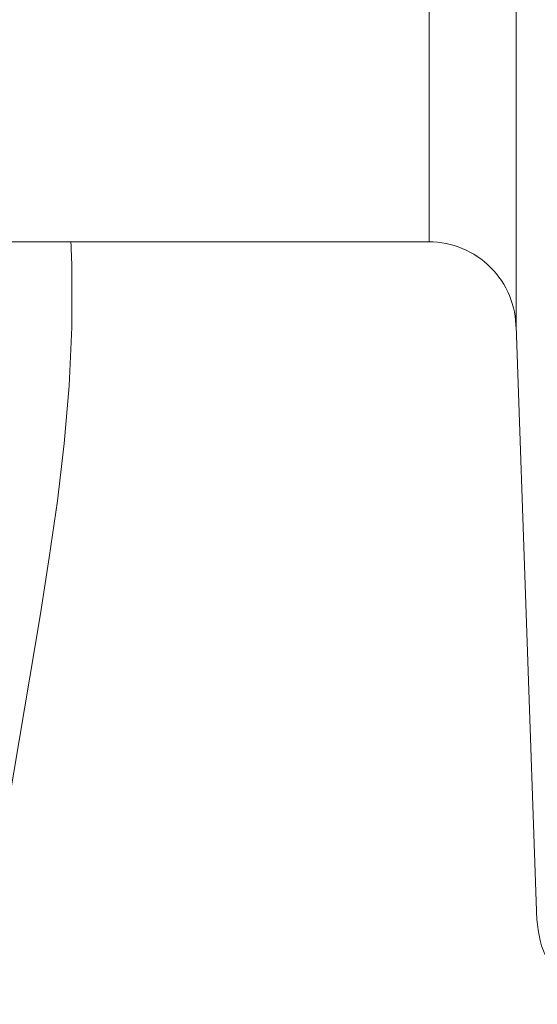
# Model space of a CAD drawing. Extents: x 193 to 943, y 26 to 526.
# Tile 62 of 207: x 361.52 to 361.817, y 90.554 to 91.119. Entities that reach past the tile are written whole.
import ezdxf

# ---------------------------------------------------------------- set-up
doc = ezdxf.new("R2010")
doc.units = 0
doc.layers.get('0').update_dxf_attribs({"lineweight": 25})
doc.layers.add('KG4_HLS_SYA', color=7, linetype='Continuous', lineweight=25)

# ---------------------------------------------------------------- blocks, each defined once
blk = doc.blocks.new('Kreis-A069HVYW7N', base_point=(361.7551, 90.94146))
at = {"color": 0, "lineweight": -2}
blk.add_ellipse((361.75512, 90.94146), major_axis=(0.05, 0), ratio=1, start_param=0, end_param=1.571195, dxfattribs=at)
blk = doc.blocks.new('Spline-A069HVZC7N', base_point=(361.81699, 90.55396))
at = {"color": 0, "lineweight": -2}
for p, q in [((361.81738, 90.59973), (361.81697, 90.60285)), ((361.81782, 90.59664), (361.81738, 90.59973)), ((361.81835, 90.59356), (361.81782, 90.59664)), ((361.819, 90.59053), (361.81835, 90.59356)), ((361.81982, 90.58756), (361.819, 90.59053)), ((361.82084, 90.58465), (361.81982, 90.58756)), ((361.82149, 90.58312), (361.82084, 90.58465)), ((361.82221, 90.58162), (361.82149, 90.58312)), ((361.82298, 90.58014), (361.82221, 90.58162)), ((361.82381, 90.57868), (361.82298, 90.58014)), ((361.8247, 90.57726), (361.82381, 90.57868)), ((361.82562, 90.57586), (361.8247, 90.57726)), ((361.82661, 90.57447), (361.82562, 90.57586)), ((361.82764, 90.57311), (361.82661, 90.57447)), ((361.82871, 90.57178), (361.82764, 90.57311)), ((361.82983, 90.57049), (361.82871, 90.57178)), ((361.83098, 90.56925), (361.82983, 90.57049)), ((361.83218, 90.56804), (361.83098, 90.56925)), ((361.83342, 90.56688), (361.83218, 90.56804)), ((361.83471, 90.56576), (361.83342, 90.56688)), ((361.83603, 90.56469), (361.83471, 90.56576)), ((361.83739, 90.56366), (361.83603, 90.56469)), ((361.83878, 90.56268), (361.83739, 90.56366)), ((361.84021, 90.56174), (361.83878, 90.56268)), ((361.84164, 90.56085), (361.84021, 90.56174)), ((361.84309, 90.56002), (361.84164, 90.56085)), ((361.84457, 90.55923), (361.84309, 90.56002)), ((361.84607, 90.5585), (361.84457, 90.55923)), ((361.8476, 90.55784), (361.84607, 90.5585)), ((361.84915, 90.55724), (361.8476, 90.55784)), ((361.85209, 90.55631), (361.84915, 90.55724)), ((361.85509, 90.55559), (361.85209, 90.55631)), ((361.85815, 90.55503), (361.85509, 90.55559)), ((361.86124, 90.55461), (361.85815, 90.55503)), ((361.86435, 90.55426), (361.86124, 90.55461)), ((361.86748, 90.55396), (361.86435, 90.55426))]:
    blk.add_line(p, q, dxfattribs=at)
blk = doc.blocks.new('Spline-A069HX1Q7N', base_point=(361.80508, 90.9432))
at = {"color": 0, "lineweight": -2}
for p, q in [((361.80509, 91.11613), (361.80509, 91.13323)), ((361.80509, 91.09977), (361.80509, 91.11613)), ((361.80509, 91.08416), (361.80509, 91.09977)), ((361.80509, 91.06933), (361.80509, 91.08416)), ((361.80509, 91.05527), (361.80509, 91.06933)), ((361.80509, 91.04199), (361.80509, 91.05527)), ((361.80509, 91.02948), (361.80509, 91.04199)), ((361.80509, 91.01774), (361.80509, 91.02948)), ((361.80509, 91.00677), (361.80509, 91.01774)), ((361.80509, 90.99658), (361.80509, 91.00677)), ((361.80509, 90.98722), (361.80509, 90.99658)), ((361.80509, 90.97875), (361.80509, 90.98722)), ((361.80509, 90.97122), (361.80509, 90.97875)), ((361.80509, 90.9647), (361.80509, 90.97122)), ((361.80509, 90.95923), (361.80509, 90.9647)), ((361.80509, 90.95485), (361.80509, 90.95923)), ((361.80509, 90.9514), (361.80509, 90.95485)), ((361.80509, 90.9487), (361.80509, 90.9514)), ((361.80509, 90.94656), (361.80509, 90.9487)), ((361.80509, 90.94479), (361.80509, 90.94656)), ((361.80509, 90.9432), (361.80509, 90.94479))]:
    blk.add_line(p, q, dxfattribs=at)
blk = doc.blocks.new('Spline-A069HYCK7N', base_point=(361.51352, 90.66916))
at = {"color": 0, "lineweight": -2}
for p, q in [((361.54943, 90.99146), (361.54953, 90.989)), ((361.54953, 90.989), (361.54963, 90.98654)), ((361.54963, 90.98654), (361.54973, 90.98409)), ((361.54973, 90.98409), (361.54981, 90.98164)), ((361.54981, 90.98164), (361.5499, 90.97918)), ((361.5499, 90.97918), (361.54997, 90.97673)), ((361.54997, 90.97673), (361.55004, 90.94258)), ((361.55004, 90.94258), (361.54849, 90.90891)), ((361.54849, 90.90891), (361.5456, 90.87569)), ((361.5456, 90.87569), (361.54168, 90.84285)), ((361.54168, 90.84285), (361.53702, 90.81034)), ((361.53702, 90.81034), (361.53192, 90.7781)), ((361.53192, 90.7781), (361.52893, 90.75984)), ((361.52893, 90.75984), (361.52589, 90.74163)), ((361.52589, 90.74163), (361.52283, 90.72347)), ((361.52283, 90.72347), (361.51974, 90.70535)), ((361.51974, 90.70535), (361.51663, 90.68725)), ((361.51663, 90.68725), (361.51352, 90.66916))]:
    blk.add_line(p, q, dxfattribs=at)
blk = doc.blocks.new('Spline-A069I0A87N', base_point=(361.75513, 90.99146))
at = {"color": 0, "lineweight": -2}
for p, q in [((361.75512, 91.1236), (361.75512, 91.10969)), ((361.75512, 91.10969), (361.75512, 91.09651)), ((361.75512, 91.09651), (361.75512, 91.08406)), ((361.75512, 91.08406), (361.75512, 91.07233)), ((361.75512, 91.07233), (361.75512, 91.06132)), ((361.75512, 91.06132), (361.75512, 91.05104)), ((361.75512, 91.05104), (361.75512, 91.04149)), ((361.75512, 91.04149), (361.75512, 91.03272)), ((361.75512, 91.03272), (361.75512, 91.02477)), ((361.75512, 91.02477), (361.75512, 91.01772)), ((361.75512, 91.01772), (361.75512, 91.0116)), ((361.75512, 91.0116), (361.75512, 91.00648)), ((361.75512, 91.00648), (361.75512, 91.00237)), ((361.75512, 91.00237), (361.75512, 90.99914)), ((361.75512, 90.99914), (361.75512, 90.99661)), ((361.75512, 90.99661), (361.75512, 90.9946)), ((361.75512, 90.9946), (361.75512, 90.99294)), ((361.75512, 90.99294), (361.75512, 90.99146))]:
    blk.add_line(p, q, dxfattribs=at)

msp = doc.modelspace()

# ---------------------------------------------------------------- linework, layer by layer
at = {"layer": 'KG4_HLS_SYA', "color": 8, "linetype": 'Continuous', "lineweight": 9, "ltscale": 0.13, "true_color": 0x808080}
for p, q in [((361.75524, 90.99146), (361.49454, 90.99146)), ((361.817, 90.60214), (361.80509, 90.9432))]:
    msp.add_line(p, q, dxfattribs=at)

# ---------------------------------------------------------------- block references
for name, p in [('Spline-A069HX1Q7N', (361.80508, 90.9432)), ('Spline-A069I0A87N', (361.75513, 90.99146)), ('Spline-A069HYCK7N', (361.51352, 90.66916)), ('Kreis-A069HVYW7N', (361.7551, 90.94146)), ('Spline-A069HVZC7N', (361.81699, 90.55396))]:
    msp.add_blockref(name, p, dxfattribs=at)

doc.saveas('drawing.dxf')
